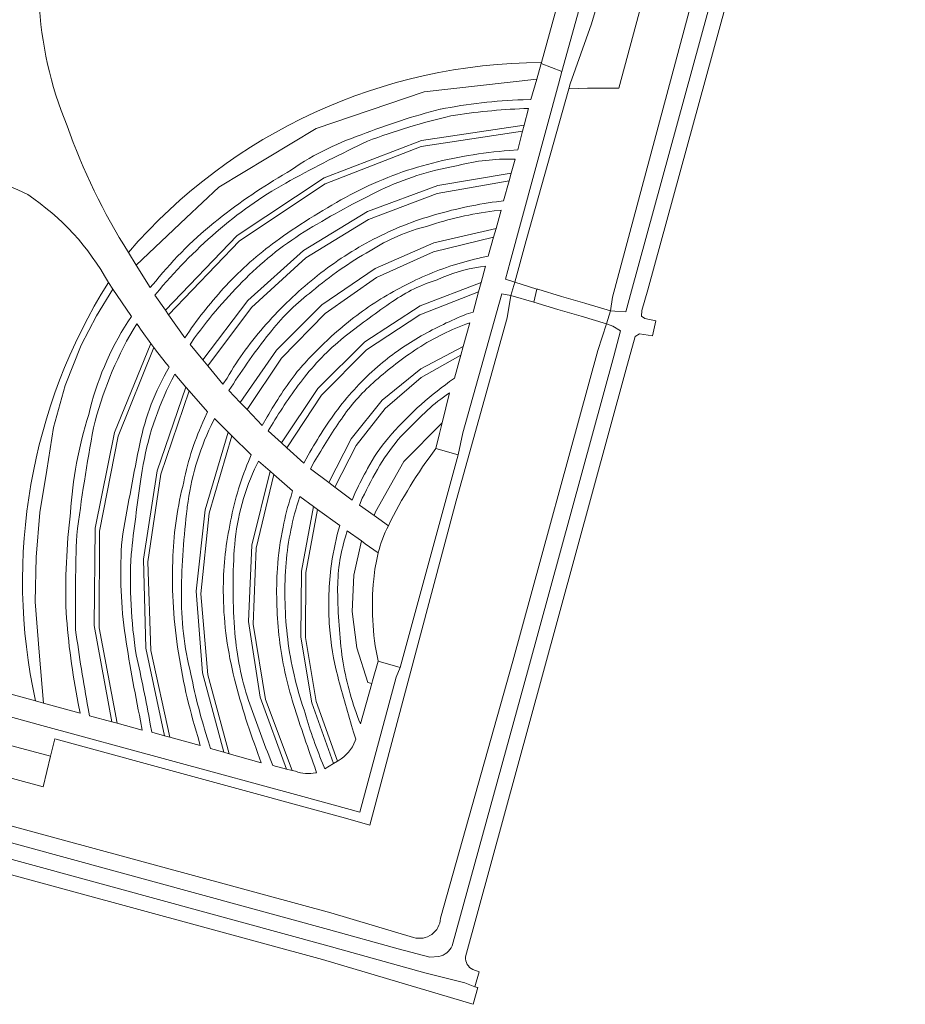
# Model space of a CAD drawing. Header units: metres. Extents: x 151213 to 156373, y 469495 to 475754.
# Tile 188 of 230: x 154849 to 154944, y 472722 to 472828. Entities that reach past the tile are written whole.
import ezdxf

# ---------------------------------------------------------------- set-up
doc = ezdxf.new("R2010")
doc.units = ezdxf.units.M
for name, color, linetype, lineweight in [('B-WE-OG-TERREIN_BEGROEID-GV', 252, 'Continuous', 18), ('B-WE-VH-GESLOTENVERHARDING-GV', 252, 'Continuous', 18), ('B-WE-VH-GESLOTENVERHARDING_ASFALT-GV', 252, 'Continuous', 18), ('B-WE-VH-OPENVERHARDING_BETONELEMENT-GV', 252, 'Continuous', 18), ('B-WE-VH-OPENVERHARDING_STRAATBAKSTEEN-GV', 252, 'Continuous', 18)]:
    doc.layers.add(name, color=color, linetype=linetype, lineweight=lineweight)

msp = doc.modelspace()

# ---------------------------------------------------------------- linework, layer by layer
at = {"layer": 'B-WE-OG-TERREIN_BEGROEID-GV', "flags": 128}
for points in [[(154914.199, 472796.595), (154914.837, 472798.843), (154924.683, 472834.865), (154941.991, 472897.824), (154942.674, 472900.603), (154941.861, 472901.622), (154936.869, 472903.031), (154926.007, 472905.893), (154886.657, 472916.621), (154885.953, 472916.298), (154885.58, 472915.919), (154885.394, 472915.34), (154883.967, 472915.723), (154883.255, 472913.197), (154884.691, 472912.8), (154886.14, 472912.426), (154886.71, 472914.538), (154935.32, 472901.424), (154937.011, 472901.218)], [(154940.015, 472897.295), (154938.53, 472892.59), (154922.787, 472835.62), (154912.762, 472798.18), (154912.537, 472796.697), (154913.021, 472796.645), (154914.199, 472796.595)], [(154905.09, 472823.562), (154910.265, 472842.445), (154911.952, 472848.74)], [(154903.093, 472819.54), (154903.929, 472819.57), (154904.568, 472821.767), (154892.387, 472820.396), (154880.718, 472816.437), (154870.161, 472810.078), (154866.651, 472806.761), (154866.649, 472806.759), (154861.24, 472801.646), (154862.746, 472799.199), (154863.36, 472799.909)], [(154903.208, 472816.776), (154903.68, 472818.593), (154903.193, 472818.58)], [(154863.747, 472798.97), (154863.261, 472798.39), (154864.394, 472796.771), (154872.171, 472804.853), (154881.576, 472811.089), (154892.112, 472815.131), (154903.208, 472816.776)], [(154901.622, 472814.045), (154902.515, 472814.113), (154903.039, 472816.129), (154892.082, 472814.46), (154881.688, 472810.437), (154872.412, 472804.26), (154864.741, 472796.273), (154866.485, 472793.78), (154866.986, 472794.499)], [(154867.071, 472793.059), (154868.448, 472791.398), (154873.298, 472797.795), (154879.323, 472803.222), (154886.261, 472807.422), (154893.863, 472810.245), (154901.806, 472811.581), (154902.232, 472813.108), (154901.673, 472813.112)], [(154900.206, 472808.503), (154900.969, 472808.584), (154901.577, 472810.761), (154893.8, 472809.399), (154886.36, 472806.581), (154879.581, 472802.416), (154873.704, 472797.054), (154868.986, 472790.748), (154870.627, 472788.768), (154871.078, 472789.417)], [(154872.497, 472786.769), (154876.402, 472792.448), (154881.333, 472797.355), (154887.083, 472801.268), (154893.457, 472804.054), (154900.166, 472805.601), (154900.712, 472807.578), (154899.949, 472807.502)], [(154898.591, 472802.454), (154899.335, 472802.591), (154899.905, 472804.655), (154893.402, 472803.071), (154887.236, 472800.284), (154881.69, 472796.406), (154876.956, 472791.572), (154873.233, 472786.001), (154874.873, 472784.288), (154875.399, 472785.203)], [(154876.945, 472782.396), (154880.875, 472788.299), (154885.969, 472793.329), (154891.978, 472797.22), (154898.556, 472799.773), (154899.018, 472801.511), (154898.478, 472801.441)], [(154860.335, 472795.514), (154860.722, 472796.078), (154860.659, 472796.174), (154858.72, 472799.021), (154856.955, 472796.14), (154855.266, 472792.99), (154853.565, 472788.592), (154852.305, 472784.048), (154851.584, 472779.454), (154850.804, 472774.87), (154850.419, 472770.042), (154850.321, 472765.2), (154850.723, 472759.732), (154851.212, 472754.24), (154855.169, 472753.142), (154854.967, 472754.204)], [(154897.701, 472796.56), (154898.282, 472798.745), (154891.941, 472796.25), (154886.168, 472792.463), (154881.29, 472787.577), (154877.546, 472781.849), (154879.356, 472780.202), (154879.841, 472781.055)], [(154831.157, 472754.033), (154851.967, 472748.49), (154852.43, 472750.384), (154883.875, 472741.797), (154886.498, 472741.007), (154895.839, 472776.136), (154901.382, 472795.933), (154901.788, 472798.337), (154900.779, 472798.539), (154896.582, 472783.468), (154896.084, 472781.099), (154889.812, 472758.086), (154889.363, 472757.054), (154885.44, 472742.438), (154879.272, 472744.123), (154850.639, 472751.922), (154830.782, 472757.395)], [(154896.953, 472796.319), (154897.701, 472796.56)], [(154861.323, 472795.254), (154861.31, 472795.276), (154860.895, 472794.646)], [(154880.507, 472780.335), (154880.083, 472779.602), (154882.062, 472778.106), (154884.494, 472782.839), (154887.866, 472787.014), (154892.017, 472790.417), (154896.62, 472792.826), (154897.334, 472795.394), (154896.915, 472795.247)], [(154895.424, 472727.979), (154903.686, 472758.033), (154912.926, 472791.771), (154913.643, 472794.512), (154912.806, 472795.025), (154912.133, 472795.293), (154911.197, 472792.412), (154901.994, 472758.779), (154894.172, 472730.943)], [(154867.552, 472793.762), (154867.071, 472793.059)], [(154858.601, 472752.215), (154856.699, 472762.631), (154856.797, 472773.172), (154858.879, 472783.506), (154862.826, 472793.15)], [(154863.158, 472792.705), (154859.285, 472783.118), (154857.267, 472772.855), (154857.222, 472762.396), (154859.164, 472752.062), (154861.885, 472751.321), (154861.713, 472752.309)], [(154895.144, 472789.028), (154895.666, 472789.398), (154896.359, 472791.89), (154892.06, 472789.46), (154888.183, 472786.131), (154885.025, 472782.115), (154882.726, 472777.603), (154884.593, 472776.192), (154884.977, 472777.091)], [(154864.518, 472790.099), (154864.802, 472790.604), (154864.75, 472790.665)], [(154864.289, 472750.705), (154862.291, 472760.164), (154862.021, 472769.828), (154863.489, 472779.383), (154866.621, 472788.443), (154865.411, 472789.823), (154865.086, 472789.216)], [(154871.751, 472788.803), (154871.265, 472788.056), (154872.497, 472786.769)], [(154868.626, 472785.034), (154868.968, 472785.765), (154866.984, 472788.029), (154863.916, 472779.025), (154862.504, 472769.533), (154862.821, 472759.941), (154864.871, 472750.548), (154868.157, 472749.663), (154867.896, 472750.603)], [(154886.975, 472774.526), (154887.133, 472774.939), (154890.18, 472780.375), (154894.346, 472784.579), (154895.147, 472787.819), (154894.789, 472787.573)], [(154869.066, 472750.044), (154869.288, 472749.306), (154870.721, 472748.907), (154868.422, 472757.51), (154867.742, 472766.336), (154868.687, 472775.137), (154871.203, 472783.546), (154869.707, 472785.021)], [(154869.707, 472785.021), (154869.336, 472784.282)], [(154876.055, 472784.567), (154875.521, 472783.692), (154876.945, 472782.396)], [(154873.687, 472781.096), (154873.637, 472781.145), (154871.59, 472783.164), (154869.13, 472774.8), (154868.239, 472766.05), (154868.969, 472757.286), (154871.304, 472748.745), (154874.766, 472747.781), (154874.414, 472748.79)], [(154873.392, 472780.387), (154873.687, 472781.096)], [(154877.49, 472747.101), (154874.64, 472754.87), (154873.371, 472763.061), (154873.739, 472771.341), (154875.715, 472779.325), (154874.469, 472780.409), (154874.047, 472779.556)], [(154861.899, 472779.424), (154861.754, 472778.478)], [(154877.991, 472776.647), (154878.158, 472777.199), (154876.121, 472778.972), (154874.199, 472771.018), (154873.889, 472762.772), (154875.22, 472754.629), (154878.128, 472746.941), (154878.458, 472746.858)], [(154881.408, 472747.721), (154881.658, 472747.122), (154882.582, 472747.688), (154880.231, 472754.275), (154879.043, 472761.353), (154879.116, 472768.529), (154880.436, 472775.52), (154878.951, 472776.611), (154878.757, 472776.002)], [(154885.702, 472776.399), (154885.388, 472775.645), (154886.975, 472774.526)], [(154866.766, 472775.477), (154866.744, 472775.296)], [(154883.127, 472772.984), (154883.256, 472773.447), (154880.867, 472775.203), (154879.602, 472768.36), (154879.546, 472761.333), (154880.715, 472754.403), (154883.011, 472747.95), (154883.099, 472748.004)], [(154891.25, 472728.862), (154882.28, 472731.548), (154746.793, 472768.387), (154726.737, 472773.457), (154725.325, 472773.476), (154725.229, 472773.001), (154726.175, 472772.386), (154755.795, 472764.243), (154882.034, 472729.739), (154889.576, 472727.647), (154893.017, 472726.728)], [(154885.504, 472751.983), (154886.729, 472756.371), (154886.304, 472756.48), (154885.122, 472760.233), (154884.607, 472764.135), (154884.775, 472768.066), (154885.597, 472771.795), (154884.067, 472772.885), (154883.877, 472772.247)], [(154832.89, 472759.259), (154850.338, 472754.482)], [(154856.033, 472753.645), (154856.179, 472752.875), (154858.601, 472752.215)], [(154862.762, 472751.938), (154862.921, 472751.074), (154864.289, 472750.705)], [(154885.315, 472752.398), (154885.504, 472751.983)], [(154884.942, 472750.158), (154884.991, 472750.33), (154884.763, 472751.073)], [(154875.726, 472748.188), (154876.031, 472747.468), (154877.49, 472747.101)], [(154880.677, 472746.679), (154880.759, 472746.696), (154880.552, 472747.317)], [(154893.017, 472726.728), (154893.993, 472726.82)]]:
    msp.add_lwpolyline(points, dxfattribs=at)
for points in [[(154895.336, 472900.37), (154912.086, 472895.824), (154926.126, 472891.779), (154921.486, 472874.852), (154916.974, 472857.955), (154912.716, 472842.227), (154907.292, 472822.596), (154906.915, 472821.218), (154901.693, 472801.981), (154901.176, 472800.122), (154902.218, 472799.777), (154903.417, 472804.316), (154908.039, 472820.732), (154908.182, 472821.24), (154910.485, 472827.743), (154915.025, 472843.061), (154916.081, 472850.356), (154916.14, 472850.564), (154927.008, 472889.359), (154927.922, 472892.703), (154927.553, 472893.082), (154882.515, 472904.997), (154882.209, 472904.006)], [(154916.14, 472850.564), (154916.081, 472850.356), (154915.025, 472843.061), (154910.485, 472827.743), (154908.182, 472821.24), (154908.039, 472820.732), (154910.048, 472820.771), (154913.376, 472820.771), (154913.444, 472820.771), (154921.157, 472849.43), (154917.945, 472850.158)], [(154726.296, 472770.474), (154707.463, 472775.394), (154703.697, 472776.261), (154703.149, 472774.824), (154707.302, 472773.797), (154726.878, 472768.533), (154881.407, 472726.495), (154897.56, 472721.671), (154897.678, 472721.636), (154898.202, 472723.452), (154898.015, 472723.507), (154897.891, 472723.544), (154896.787, 472723.944), (154892.454, 472725.031), (154881.7, 472728.04), (154755.191, 472762.619)], [(154831.236, 472750.587), (154851.159, 472745.189), (154851.967, 472748.49), (154831.157, 472754.033)]]:
    msp.add_lwpolyline(points, close=True, dxfattribs=at)
at = {"layer": 'B-WE-OG-TERREIN_BEGROEID-GV'}
for points in [[(154852.528, 472844.097, 0.176774), (154853.761, 472816.712)], [(154860.396, 472803.016, -0.2173483), (154905.09, 472823.562)], [(154894.148, 472818.506, -0.0397968), (154903.093, 472819.54)], [(154885.586, 472815.741, -0.0321602), (154894.139, 472818.502)], [(154894.139, 472818.502, -0.2268271), (154894.148, 472818.506)], [(154903.193, 472818.58, 0.028994), (154895.294, 472817.795)], [(154895.294, 472817.795, 0.0313693), (154886.265, 472815.046)], [(154853.761, 472816.712, 0.0558385), (154860.396, 472803.016)], [(154877.559, 472811.644, -0.0714113), (154885.586, 472815.741)], [(154886.265, 472815.046, 0.0148391), (154877.912, 472810.794)], [(154892.74, 472812.541, -0.0463903), (154901.622, 472814.045)], [(154901.673, 472813.112, 0.0692835), (154895.696, 472812.33)], [(154849.496, 472809.266, 0.1978555), (154831.377, 472810.831)], [(154870.098, 472806.579, -0.0389686), (154877.559, 472811.644)], [(154884.381, 472809.236, -0.0579902), (154892.74, 472812.541)], [(154895.696, 472812.33, 0.0692731), (154887.715, 472809.769)], [(154877.912, 472810.794, 0.051463), (154870.35, 472805.591)], [(154887.715, 472809.769, 0.0244095), (154879.87, 472805.511)], [(154858.224, 472799.749, 0.1216248), (154849.496, 472809.266)], [(154876.724, 472804.471, -0.0322165), (154884.381, 472809.236)], [(154893.173, 472806.973, -0.0383982), (154900.206, 472808.503)], [(154899.949, 472807.502, 0.0488253), (154892.756, 472805.861)], [(154863.36, 472799.909, -0.056981), (154870.098, 472806.579)], [(154886.523, 472804.226, -0.0509756), (154893.173, 472806.973)], [(154870.35, 472805.591, 0.040986), (154863.747, 472798.97)], [(154879.87, 472805.511, 0.0590461), (154873.085, 472800.202)], [(154892.756, 472805.861, 0.0830193), (154886.544, 472803.179)], [(154871.263, 472799.754, -0.04598), (154876.724, 472804.471)], [(154880.515, 472800.235, -0.0471045), (154886.523, 472804.226)], [(154886.544, 472803.179, 0.0482416), (154880.277, 472798.815)], [(154892.583, 472800.519, -0.0474469), (154898.591, 472802.454)], [(154898.478, 472801.441, 0.0736121), (154893.793, 472800.036)], [(154873.085, 472800.202, 0.0396664), (154867.552, 472793.762)], [(154875.314, 472795.25, -0.0424129), (154880.515, 472800.235)], [(154887.042, 472797.549, -0.0429098), (154892.583, 472800.519)], [(154893.793, 472800.036, 0.0774875), (154888.976, 472797.707)], [(154850.338, 472754.482, -0.1961265), (154858.224, 472799.749)], [(154866.986, 472794.499, -0.0348294), (154871.263, 472799.754)], [(154880.277, 472798.815, 0.0639779), (154875.901, 472794.563)], [(154888.976, 472797.707, 0.0149205), (154883.986, 472794.038)], [(154882.073, 472793.662, -0.043348), (154887.042, 472797.549)], [(154892.078, 472793.973, -0.0333142), (154896.953, 472796.319)], [(154856.101, 472785.46, -0.085123), (154860.335, 472795.514)], [(154860.895, 472794.646, 0.0716991), (154856.621, 472784.043)], [(154862.826, 472793.15, -0.0091265), (154861.323, 472795.254)], [(154871.078, 472789.417, -0.0521361), (154875.314, 472795.25)], [(154875.901, 472794.563, 0.0243988), (154871.751, 472788.803)], [(154896.915, 472795.247, 0.0569362), (154891.373, 472792.421)], [(154878.657, 472790.109, -0.0279843), (154882.073, 472793.662)], [(154883.986, 472794.038, 0.0604754), (154879.457, 472789.522)], [(154887.634, 472790.882, -0.0470963), (154892.078, 472793.973)], [(154864.75, 472790.665, -0.0088123), (154863.158, 472792.705)], [(154891.373, 472792.421, 0.0346521), (154886.869, 472788.903)], [(154883.286, 472786.339, -0.0536511), (154887.634, 472790.882)], [(154861.516, 472781.756, -0.0834447), (154864.518, 472790.099)], [(154865.086, 472789.216, 0.0799379), (154861.899, 472779.424)], [(154875.399, 472785.203, -0.0325893), (154878.657, 472790.109)], [(154879.457, 472789.522, 0.032673), (154876.055, 472784.567)], [(154886.869, 472788.903, 0.0599753), (154883.435, 472784.982)], [(154891.652, 472786.18, -0.0315407), (154895.144, 472789.028)], [(154894.789, 472787.573, 0.0490878), (154892.494, 472785.67)], [(154879.841, 472781.055, -0.035397), (154883.286, 472786.339)], [(154888.525, 472782.936, -0.0287229), (154891.652, 472786.18)], [(154854.136, 472774.829, -0.0619749), (154856.101, 472785.46)], [(154866.388, 472778.176, -0.0609332), (154868.626, 472785.034)], [(154883.435, 472784.982, 0.0188935), (154880.507, 472780.335)], [(154892.494, 472785.67, 0.01246), (154889.864, 472783.083)], [(154856.621, 472784.043, 0.0141892), (154854.798, 472772.413)], [(154869.336, 472784.282, 0.0799398), (154866.766, 472775.477)], [(154886.271, 472779.632, -0.0557569), (154888.525, 472782.936)], [(154889.864, 472783.083, 0.0414519), (154887.599, 472779.969)], [(154859.704, 472771.941, -0.008352), (154861.516, 472781.756)], [(154871.365, 472773.489, -0.0543559), (154873.392, 472780.387)], [(154874.047, 472779.556, 0.0896517), (154871.851, 472770.833)], [(154884.977, 472777.091, -0.0117622), (154886.271, 472779.632)], [(154887.599, 472779.969, 0.0250121), (154885.702, 472776.399)], [(154861.754, 472778.478, 0.0105425), (154860.692, 472770.323)], [(154865.206, 472770.172, -0.0517397), (154866.388, 472778.176)], [(154877.137, 472773.275, -0.0313757), (154877.991, 472776.647)], [(154866.744, 472775.296, 0.0272302), (154866.126, 472766.264)], [(154878.757, 472776.002, 0.0602979), (154877.421, 472768.972)], [(154853.654, 472764.039, -0.039855), (154854.136, 472774.829)], [(154870.658, 472766.321, -0.0520261), (154871.365, 472773.489)], [(154876.51, 472768.806, -0.0400502), (154877.137, 472773.275)], [(154854.798, 472772.413, 0.01201), (154854.677, 472762.171)], [(154882.304, 472768.787, -0.0341151), (154883.127, 472772.984)], [(154883.877, 472772.247, 0.0768538), (154883.029, 472766.34)], [(154859.977, 472762.067, -0.0521565), (154859.704, 472771.941)], [(154860.692, 472770.323, 0.0517107), (154861.236, 472759.454)], [(154865.716, 472760.278, -0.047704), (154865.206, 472770.172)], [(154871.851, 472770.833, 0.0374991), (154871.912, 472761.846)], [(154877.421, 472768.972, 0.0473658), (154877.631, 472761.161)], [(154876.681, 472761.605, -0.0417993), (154876.51, 472768.806)], [(154882.153, 472762.489, -0.0474786), (154882.304, 472768.787)], [(154866.126, 472766.264, 0.0648932), (154867.158, 472757.357)], [(154871.743, 472757.385, -0.0578455), (154870.658, 472766.321)], [(154883.029, 472766.34, 0.0307849), (154883.557, 472758.997)], [(154854.967, 472754.204, -0.031415), (154853.654, 472764.039)], [(154883.035, 472757.138, -0.046714), (154882.153, 472762.489)], [(154854.677, 472762.171, 0.0103214), (154856.033, 472753.645)], [(154861.713, 472752.309, -0.0149625), (154859.977, 472762.067)], [(154871.912, 472761.846, 0.0591324), (154873.393, 472754.522)], [(154878.127, 472754.555, -0.0479621), (154876.681, 472761.605)], [(154877.631, 472761.161, 0.0529596), (154879.401, 472753.498)], [(154861.236, 472759.454, -0.0106377), (154862.762, 472751.938)], [(154867.896, 472750.603, -0.0376445), (154865.716, 472760.278)], [(154883.557, 472758.997, 0.0479168), (154885.315, 472752.398)], [(154867.158, 472757.357, 0.0314172), (154869.066, 472750.044)], [(154874.414, 472748.79, -0.0324705), (154871.743, 472757.385)], [(154884.763, 472751.073, -0.0108906), (154883.035, 472757.138)], [(154873.393, 472754.522, 0.0061386), (154875.726, 472748.188)], [(154880.552, 472747.317, -0.0128839), (154878.127, 472754.555)], [(154879.401, 472753.498, 0.0295783), (154881.408, 472747.721)], [(154883.099, 472748.004, 0.1753517), (154884.942, 472750.158)], [(154878.458, 472746.858, 0.131123), (154880.677, 472746.679)], [(154894.172, 472730.943, -0.4774943), (154891.25, 472728.862)], [(154893.993, 472726.82, 0.2448446), (154895.424, 472727.979)]]:
    msp.add_lwpolyline(points, format="xyb", dxfattribs=at)
at = {"layer": 'B-WE-VH-GESLOTENVERHARDING-GV', "flags": 128}
msp.add_lwpolyline([(154904.241, 472797.614), (154906.872, 472796.838), (154909.382, 472796.101), (154912.133, 472795.293), (154912.537, 472796.697), (154909.874, 472797.483), (154909.762, 472797.516), (154907.263, 472798.253), (154907.261, 472798.254), (154904.674, 472799.017), (154904.58, 472799.046)], close=True, dxfattribs=at)
at = {"layer": 'B-WE-VH-GESLOTENVERHARDING_ASFALT-GV', "flags": 128}
for points in [[(154896.869, 472726.759), (154905.212, 472757.257), (154914.227, 472790.267), (154915.208, 472793.921), (154915.704, 472794.206), (154917.086, 472793.994), (154917.459, 472795.612), (154916.267, 472795.868), (154915.898, 472796.111), (154915.952, 472796.734), (154916.589, 472798.948), (154926.376, 472834.662), (154944.021, 472899.497), (154944.184, 472900.069), (154944.45, 472902.529), (154926.539, 472907.496), (154885.87, 472918.587), (154802.307, 472941.465), (154784.036, 472946.432)], [(154787.205, 472943.677), (154803.056, 472939.455), (154883.442, 472917.549), (154883.874, 472916.979), (154884.048, 472916.193), (154883.967, 472915.723), (154885.394, 472915.34), (154885.58, 472915.919), (154885.953, 472916.298), (154886.657, 472916.621), (154926.007, 472905.893), (154936.869, 472903.031), (154941.861, 472901.622), (154942.674, 472900.603), (154941.991, 472897.824), (154924.683, 472834.865), (154914.837, 472798.843)], [(154911.952, 472848.74), (154910.265, 472842.445), (154905.09, 472823.562), (154905.057, 472823.449), (154907.292, 472822.596), (154912.716, 472842.227), (154916.974, 472857.955), (154921.486, 472874.852), (154926.126, 472891.779), (154912.086, 472895.824), (154911.811, 472894.782), (154911.467, 472893.418), (154915.455, 472892.415)], [(154894.789, 472787.573), (154895.147, 472787.819), (154894.346, 472784.579), (154894.059, 472783.417), (154893.655, 472781.782), (154896.084, 472781.099), (154896.582, 472783.468), (154900.779, 472798.539), (154901.788, 472798.337), (154902.218, 472799.777), (154901.176, 472800.122), (154901.693, 472801.981), (154906.915, 472821.218), (154907.292, 472822.596), (154905.057, 472823.449), (154904.568, 472821.767), (154903.929, 472819.57), (154903.093, 472819.54)], [(154903.193, 472818.58), (154903.68, 472818.593), (154903.208, 472816.776), (154903.039, 472816.129), (154902.515, 472814.113), (154901.622, 472814.045)], [(154901.673, 472813.112), (154902.232, 472813.108), (154901.806, 472811.581), (154901.577, 472810.761), (154900.969, 472808.584), (154900.206, 472808.503)], [(154899.949, 472807.502), (154900.712, 472807.578), (154900.166, 472805.601), (154899.905, 472804.655), (154899.335, 472802.591)], [(154863.36, 472799.909), (154862.746, 472799.199), (154861.24, 472801.646), (154860.396, 472803.016)], [(154899.335, 472802.591), (154898.591, 472802.454)], [(154898.478, 472801.441), (154899.018, 472801.511), (154898.556, 472799.773), (154898.282, 472798.745)], [(154858.224, 472799.749), (154858.72, 472799.021), (154860.659, 472796.174), (154860.722, 472796.078), (154860.335, 472795.514)], [(154866.986, 472794.499), (154866.485, 472793.78), (154864.741, 472796.273), (154864.394, 472796.771), (154863.261, 472798.39), (154863.747, 472798.97)], [(154914.837, 472798.843), (154914.199, 472796.595), (154913.021, 472796.645), (154912.537, 472796.697), (154912.133, 472795.293), (154912.806, 472795.025), (154913.643, 472794.512), (154912.926, 472791.771), (154903.686, 472758.033), (154895.424, 472727.979)], [(154898.282, 472798.745), (154897.701, 472796.56), (154896.953, 472796.319)], [(154860.895, 472794.646), (154861.31, 472795.276), (154861.323, 472795.254)], [(154896.915, 472795.247), (154897.334, 472795.394), (154896.62, 472792.826), (154896.359, 472791.89), (154895.666, 472789.398), (154895.144, 472789.028)], [(154871.078, 472789.417), (154870.627, 472788.768), (154868.986, 472790.748), (154868.448, 472791.398), (154867.071, 472793.059), (154867.552, 472793.762)], [(154862.826, 472793.15), (154863.158, 472792.705)], [(154864.75, 472790.665), (154864.802, 472790.604), (154864.518, 472790.099)], [(154865.086, 472789.216), (154865.411, 472789.823), (154866.621, 472788.443), (154866.984, 472788.029), (154868.968, 472785.765), (154868.626, 472785.034)], [(154875.399, 472785.203), (154874.873, 472784.288), (154873.233, 472786.001), (154872.497, 472786.769), (154871.265, 472788.056), (154871.751, 472788.803)], [(154869.336, 472784.282), (154869.707, 472785.021), (154871.203, 472783.546), (154871.59, 472783.164), (154873.637, 472781.145)], [(154879.841, 472781.055), (154879.356, 472780.202), (154877.546, 472781.849), (154876.945, 472782.396), (154875.521, 472783.692), (154876.055, 472784.567)], [(154873.637, 472781.145), (154873.687, 472781.096), (154873.392, 472780.387)], [(154874.047, 472779.556), (154874.469, 472780.409), (154875.715, 472779.325)], [(154884.977, 472777.091), (154884.593, 472776.192), (154882.726, 472777.603), (154882.062, 472778.106), (154880.083, 472779.602), (154880.507, 472780.335)], [(154861.754, 472778.478), (154861.899, 472779.424)], [(154875.715, 472779.325), (154876.121, 472778.972), (154878.158, 472777.199), (154877.991, 472776.647)], [(154893.993, 472726.82), (154893.017, 472726.728), (154889.576, 472727.647), (154882.034, 472729.739), (154755.795, 472764.243), (154726.175, 472772.386), (154725.229, 472773.001), (154725.325, 472773.476), (154723.905, 472773.85), (154723.761, 472773.415), (154723.206, 472773.076), (154709.287, 472777.22), (154705.942, 472778.234), (154703.697, 472776.261), (154707.463, 472775.394), (154726.296, 472770.474), (154755.191, 472762.619), (154881.7, 472728.04), (154892.454, 472725.031), (154896.787, 472723.944), (154897.891, 472723.544), (154898.334, 472725.164), (154897.65, 472725.388)], [(154878.757, 472776.002), (154878.951, 472776.611), (154880.436, 472775.52), (154880.867, 472775.203), (154883.256, 472773.447), (154883.127, 472772.984)], [(154888.53, 472773.43), (154887.483, 472774.168), (154886.975, 472774.526), (154885.388, 472775.645), (154885.702, 472776.399)], [(154866.744, 472775.296), (154866.766, 472775.477)], [(154883.877, 472772.247), (154884.067, 472772.885), (154885.597, 472771.795), (154886.027, 472771.488), (154887.426, 472770.491)], [(154796.298, 472766.673), (154800.001, 472765.827), (154819.819, 472760.365), (154830.782, 472757.395), (154850.639, 472751.922), (154879.272, 472744.123), (154885.44, 472742.438), (154889.363, 472757.054), (154889.812, 472758.086), (154887.403, 472758.786), (154886.802, 472756.634), (154886.729, 472756.371), (154885.504, 472751.983), (154885.315, 472752.398)], [(154854.967, 472754.204), (154855.169, 472753.142), (154851.212, 472754.24), (154850.338, 472754.482), (154832.89, 472759.259)], [(154861.713, 472752.309), (154861.885, 472751.321), (154859.164, 472752.062), (154858.601, 472752.215), (154856.179, 472752.875), (154856.033, 472753.645)], [(154867.896, 472750.603), (154868.157, 472749.663), (154864.871, 472750.548), (154864.289, 472750.705), (154862.921, 472751.074), (154862.762, 472751.938)], [(154884.763, 472751.073), (154884.991, 472750.33), (154884.942, 472750.158)], [(154874.414, 472748.79), (154874.766, 472747.781), (154871.304, 472748.745), (154870.721, 472748.907), (154869.288, 472749.306), (154869.066, 472750.044)], [(154878.458, 472746.858), (154878.128, 472746.941), (154877.49, 472747.101), (154876.031, 472747.468), (154875.726, 472748.188)], [(154881.658, 472747.122), (154881.408, 472747.721)], [(154883.099, 472748.004), (154883.011, 472747.95), (154882.582, 472747.688), (154881.658, 472747.122)], [(154880.552, 472747.317), (154880.759, 472746.696), (154880.677, 472746.679)]]:
    msp.add_lwpolyline(points, dxfattribs=at)
at = {"layer": 'B-WE-VH-GESLOTENVERHARDING_ASFALT-GV'}
for points in [[(154853.761, 472816.712, -0.176774), (154852.528, 472844.097)], [(154903.093, 472819.54, 0.0397968), (154894.148, 472818.506)], [(154894.139, 472818.502, 0.0321602), (154885.586, 472815.741)], [(154894.148, 472818.506, 0.2268271), (154894.139, 472818.502)], [(154895.294, 472817.795, -0.028994), (154903.193, 472818.58)], [(154886.265, 472815.046, -0.0313693), (154895.294, 472817.795)], [(154860.396, 472803.016, -0.0558385), (154853.761, 472816.712)], [(154885.586, 472815.741, 0.0714113), (154877.559, 472811.644)], [(154877.912, 472810.794, -0.0148391), (154886.265, 472815.046)], [(154901.622, 472814.045, 0.0463903), (154892.74, 472812.541)], [(154895.696, 472812.33, -0.0692835), (154901.673, 472813.112)], [(154831.377, 472810.831, -0.1978555), (154849.496, 472809.266)], [(154877.559, 472811.644, 0.0389686), (154870.098, 472806.579)], [(154892.74, 472812.541, 0.0579902), (154884.381, 472809.236)], [(154887.715, 472809.769, -0.0692731), (154895.696, 472812.33)], [(154870.35, 472805.591, -0.051463), (154877.912, 472810.794)], [(154879.87, 472805.511, -0.0244095), (154887.715, 472809.769)], [(154849.496, 472809.266, -0.1216248), (154858.224, 472799.749)], [(154884.381, 472809.236, 0.0322165), (154876.724, 472804.471)], [(154900.206, 472808.503, 0.0383982), (154893.173, 472806.973)], [(154892.756, 472805.861, -0.0488253), (154899.949, 472807.502)], [(154870.098, 472806.579, 0.056981), (154863.36, 472799.909)], [(154893.173, 472806.973, 0.0509756), (154886.523, 472804.226)], [(154863.747, 472798.97, -0.040986), (154870.35, 472805.591)], [(154873.085, 472800.202, -0.0590461), (154879.87, 472805.511)], [(154886.544, 472803.179, -0.0830193), (154892.756, 472805.861)], [(154876.724, 472804.471, 0.04598), (154871.263, 472799.754)], [(154886.523, 472804.226, 0.0471045), (154880.515, 472800.235)], [(154880.277, 472798.815, -0.0482416), (154886.544, 472803.179)], [(154898.591, 472802.454, 0.0474469), (154892.583, 472800.519)], [(154893.793, 472800.036, -0.0736121), (154898.478, 472801.441)], [(154867.552, 472793.762, -0.0396664), (154873.085, 472800.202)], [(154880.515, 472800.235, 0.0424129), (154875.314, 472795.25)], [(154892.583, 472800.519, 0.0429098), (154887.042, 472797.549)], [(154888.976, 472797.707, -0.0774875), (154893.793, 472800.036)], [(154871.263, 472799.754, 0.0348294), (154866.986, 472794.499)], [(154875.901, 472794.563, -0.0639779), (154880.277, 472798.815)], [(154883.986, 472794.038, -0.0149205), (154888.976, 472797.707)], [(154887.042, 472797.549, 0.043348), (154882.073, 472793.662)], [(154896.953, 472796.319, 0.0333142), (154892.078, 472793.973)], [(154860.335, 472795.514, 0.085123), (154856.101, 472785.46)], [(154856.621, 472784.043, -0.0716991), (154860.895, 472794.646)], [(154861.323, 472795.254, 0.0091265), (154862.826, 472793.15)], [(154875.314, 472795.25, 0.0521361), (154871.078, 472789.417)], [(154871.751, 472788.803, -0.0243988), (154875.901, 472794.563)], [(154891.373, 472792.421, -0.0569362), (154896.915, 472795.247)], [(154882.073, 472793.662, 0.0279843), (154878.657, 472790.109)], [(154879.457, 472789.522, -0.0604754), (154883.986, 472794.038)], [(154892.078, 472793.973, 0.0470963), (154887.634, 472790.882)], [(154863.158, 472792.705, 0.0088123), (154864.75, 472790.665)], [(154886.869, 472788.903, -0.0346521), (154891.373, 472792.421)], [(154887.634, 472790.882, 0.0536511), (154883.286, 472786.339)], [(154864.518, 472790.099, 0.0834447), (154861.516, 472781.756)], [(154861.899, 472779.424, -0.0799379), (154865.086, 472789.216)], [(154878.657, 472790.109, 0.0325893), (154875.399, 472785.203)], [(154876.055, 472784.567, -0.032673), (154879.457, 472789.522)], [(154883.435, 472784.982, -0.0599753), (154886.869, 472788.903)], [(154895.144, 472789.028, 0.0315407), (154891.652, 472786.18)], [(154892.494, 472785.67, -0.0490878), (154894.789, 472787.573)], [(154883.286, 472786.339, 0.035397), (154879.841, 472781.055)], [(154891.652, 472786.18, 0.0287229), (154888.525, 472782.936)], [(154856.101, 472785.46, 0.0619749), (154854.136, 472774.829)], [(154868.626, 472785.034, 0.0609332), (154866.388, 472778.176)], [(154880.507, 472780.335, -0.0188935), (154883.435, 472784.982)], [(154889.864, 472783.083, -0.01246), (154892.494, 472785.67)], [(154854.798, 472772.413, -0.0141892), (154856.621, 472784.043)], [(154866.766, 472775.477, -0.0799398), (154869.336, 472784.282)], [(154888.525, 472782.936, 0.0557569), (154886.271, 472779.632)], [(154887.599, 472779.969, -0.0414519), (154889.864, 472783.083)], [(154861.516, 472781.756, 0.008352), (154859.704, 472771.941)], [(154873.392, 472780.387, 0.0543559), (154871.365, 472773.489)], [(154871.851, 472770.833, -0.0896517), (154874.047, 472779.556)], [(154886.271, 472779.632, 0.0117622), (154884.977, 472777.091)], [(154885.702, 472776.399, -0.0250121), (154887.599, 472779.969)], [(154860.692, 472770.323, -0.0105425), (154861.754, 472778.478)], [(154866.388, 472778.176, 0.0517397), (154865.206, 472770.172)], [(154877.991, 472776.647, 0.0313757), (154877.137, 472773.275)], [(154866.126, 472766.264, -0.0272302), (154866.744, 472775.296)], [(154877.421, 472768.972, -0.0602979), (154878.757, 472776.002)], [(154854.136, 472774.829, 0.039855), (154853.654, 472764.039)], [(154871.365, 472773.489, 0.0520261), (154870.658, 472766.321)], [(154877.137, 472773.275, 0.0400502), (154876.51, 472768.806)], [(154887.426, 472770.491, -0.0625932), (154888.53, 472773.43)], [(154854.677, 472762.171, -0.01201), (154854.798, 472772.413)], [(154883.127, 472772.984, 0.0341151), (154882.304, 472768.787)], [(154883.029, 472766.34, -0.0768538), (154883.877, 472772.247)], [(154859.704, 472771.941, 0.0521565), (154859.977, 472762.067)], [(154861.236, 472759.454, -0.0517107), (154860.692, 472770.323)], [(154865.206, 472770.172, 0.047704), (154865.716, 472760.278)], [(154871.912, 472761.846, -0.0374991), (154871.851, 472770.833)], [(154877.631, 472761.161, -0.0473658), (154877.421, 472768.972)], [(154876.51, 472768.806, 0.0417993), (154876.681, 472761.605)], [(154882.304, 472768.787, 0.0474786), (154882.153, 472762.489)], [(154867.158, 472757.357, -0.0648932), (154866.126, 472766.264)], [(154870.658, 472766.321, 0.0578455), (154871.743, 472757.385)], [(154883.557, 472758.997, -0.0307849), (154883.029, 472766.34)], [(154853.654, 472764.039, 0.031415), (154854.967, 472754.204)], [(154882.153, 472762.489, 0.046714), (154883.035, 472757.138)], [(154856.033, 472753.645, -0.0103214), (154854.677, 472762.171)], [(154859.977, 472762.067, 0.0149625), (154861.713, 472752.309)], [(154873.393, 472754.522, -0.0591324), (154871.912, 472761.846)], [(154876.681, 472761.605, 0.0479621), (154878.127, 472754.555)], [(154879.401, 472753.498, -0.0529596), (154877.631, 472761.161)], [(154862.762, 472751.938, 0.0106377), (154861.236, 472759.454)], [(154865.716, 472760.278, 0.0376445), (154867.896, 472750.603)], [(154885.315, 472752.398, -0.0479168), (154883.557, 472758.997)], [(154869.066, 472750.044, -0.0314172), (154867.158, 472757.357)], [(154871.743, 472757.385, 0.0324705), (154874.414, 472748.79)], [(154883.035, 472757.138, 0.0108906), (154884.763, 472751.073)], [(154875.726, 472748.188, -0.0061386), (154873.393, 472754.522)], [(154878.127, 472754.555, 0.0128839), (154880.552, 472747.317)], [(154881.408, 472747.721, -0.0295783), (154879.401, 472753.498)], [(154884.942, 472750.158, -0.1753517), (154883.099, 472748.004)], [(154880.677, 472746.679, -0.131123), (154878.458, 472746.858)], [(154895.424, 472727.979, -0.2448446), (154893.993, 472726.82)], [(154897.65, 472725.388, -0.2926653), (154896.869, 472726.759)]]:
    msp.add_lwpolyline(points, format="xyb", dxfattribs=at)
at = {"layer": 'B-WE-VH-OPENVERHARDING_BETONELEMENT-GV', "flags": 128}
msp.add_lwpolyline([(154902.218, 472799.777), (154901.788, 472798.337), (154904.241, 472797.614), (154904.58, 472799.046)], close=True, dxfattribs=at)
at = {"layer": 'B-WE-VH-OPENVERHARDING_STRAATBAKSTEEN-GV', "flags": 128}
msp.add_lwpolyline([(154887.406, 472758.797), (154887.403, 472758.786), (154889.812, 472758.086), (154896.084, 472781.099), (154893.655, 472781.782)], dxfattribs=at)
at = {"layer": 'B-WE-VH-OPENVERHARDING_STRAATBAKSTEEN-GV'}
for points in [[(154893.655, 472781.782, 0.0484637), (154888.53, 472773.43)], [(154888.53, 472773.43, 0.0625932), (154887.426, 472770.491)], [(154887.426, 472770.491, 0.0462916), (154886.942, 472767.641)], [(154886.942, 472767.641, 0.0784689), (154887.406, 472758.797)]]:
    msp.add_lwpolyline(points, format="xyb", dxfattribs=at)

doc.saveas('drawing.dxf')
